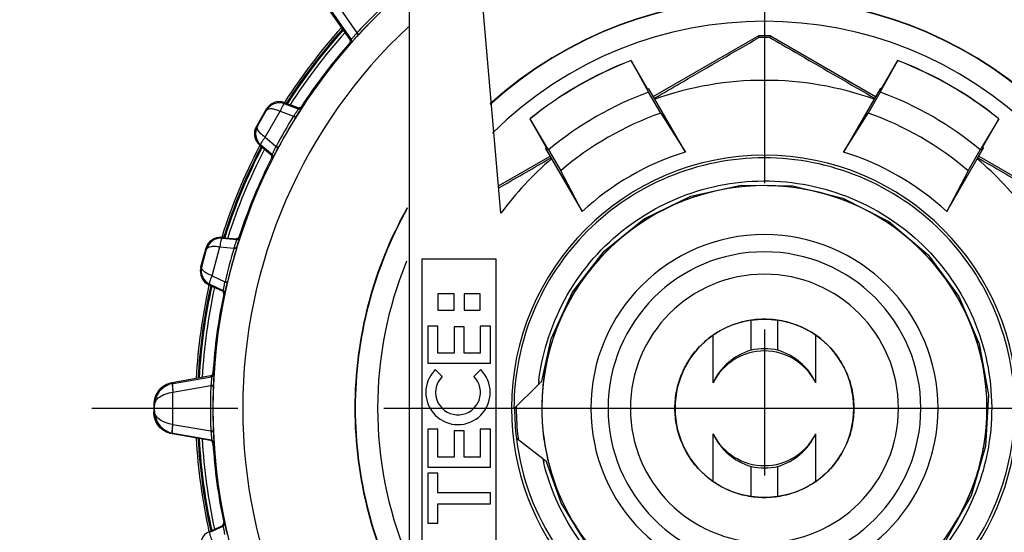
# Model space of a CAD drawing. Header units: millimetres. Extents: x 146 to 697, y 409 to 764.
# Tile 39 of 162: x 425 to 458, y 716 to 733. Entities that reach past the tile are written whole.
import ezdxf

# ---------------------------------------------------------------- set-up
doc = ezdxf.new("R2010")
doc.units = ezdxf.units.MM
doc.header["$LTSCALE"] = 65.395
doc.header["$PDMODE"] = 3
doc.header["$PDSIZE"] = 2.5
doc.linetypes.add('CENTER', pattern=[0.6, 0.375, -0.075, 0.075, -0.075])
doc.layers.get('0').update_dxf_attribs({"linetype": 'CONTINUOUS'})
doc.layers.get('Defpoints').update_dxf_attribs({"linetype": 'CONTINUOUS'})
for name, color, linetype in [('9_820_353_links_2_BL46', 7, 'CONTINUOUS'), ('SP210_071_00_links_2_BL15', 7, 'CONTINUOUS'), ('SP223_000_00_links_2_BL18', 7, 'CONTINUOUS'), ('SP223_018_00_links_2_BL17', 7, 'CONTINUOUS'), ('SP223_021_00_links_2_BL11', 7, 'CONTINUOUS'), ('SP223_022_00_links_2_BL12', 7, 'CONTINUOUS')]:
    doc.layers.add(name, color=color, linetype=linetype)
doc.layers.add('BEM', color=7, linetype='CONTINUOUS', lineweight=35)
doc.styles.get("Standard").update_dxf_attribs({"font": 'txt', "width": 0.8})
doc.styles.add('TECE Standard', font='arial.ttf', dxfattribs={"width": 0.9})
doc.dimstyles.get("Standard").update_dxf_attribs({"dimtxt": 3.5, "dimasz": 3.5, "dimexe": 1, "dimexo": 0, "dimtad": 1, "dimtxsty": 'Standard', "dimcen": 0.09, "dimadec": 0, "dimazin": 0, "dimtol": 1, "dimtp": 0.01, "dimtm": 0.01, "dimtfac": 1, "dimtofl": 0, "dimtmove": 0, "dimatfit": 3, "dimfxl": 0, "dimtolj": 1, "dimarcsym": 0})

# ---------------------------------------------------------------- blocks, each defined once
blk = doc.blocks.new('TC-9820353_SL')
at = {"layer": '9_820_353_links_2_BL46', "color": 7, "linetype": 'CENTER'}
for p, q in [((0, 32.077), (0, -192)), ((-52.01, 0), (50.955, 0))]:
    blk.add_line(p, q, dxfattribs=at)
at = {"layer": 'SP210_071_00_links_2_BL15', "color": 7, "linetype": 'Continuous'}
for p, q in [((-11.93, 14.005), (-11.93, -14.005)), ((-8.845, 6.547), (-9.498, 14.005)), ((-4.472, 11.673), (-4.474, 11.668)), ((-4.474, 11.668), (-3.887, 10.61)), ((-3.933, 10.739), (-4.472, 11.673)), ((3.887, 10.61), (4.474, 11.668)), ((4.472, 11.673), (3.933, 10.739)), ((4.472, 11.673), (4.474, 11.668)), ((-3.933, 10.739), (-3.88, 10.72)), ((-3.481, 9.906), (-3.887, 10.61)), ((-3.679, 10.372), (-3.88, 10.72)), ((3.887, 10.61), (3.481, 9.906)), ((3.88, 10.72), (3.679, 10.372)), ((3.933, 10.739), (3.88, 10.72)), ((-2.655, 8.599), (-3.679, 10.372)), ((3.679, 10.372), (2.655, 8.599)), ((-7.873, 9.709), (-7.334, 8.776)), ((-7.873, 9.709), (-7.868, 9.708)), ((-7.245, 8.671), (-7.868, 9.708)), ((-3.481, 9.906), (-2.655, 8.599)), ((2.655, 8.599), (3.481, 9.906)), ((7.868, 9.708), (7.245, 8.671)), ((7.334, 8.776), (7.873, 9.709)), ((7.873, 9.709), (7.868, 9.708)), ((-7.334, 8.776), (-7.344, 8.72)), ((-7.344, 8.72), (-7.143, 8.372)), ((-7.245, 8.671), (-6.839, 7.967)), ((6.839, 7.967), (7.245, 8.671)), ((7.143, 8.372), (7.344, 8.72)), ((7.334, 8.776), (7.344, 8.72)), ((-7.143, 8.372), (-6.12, 6.599)), ((6.12, 6.599), (7.143, 8.372)), ((-6.12, 6.599), (-6.839, 7.967)), ((6.839, 7.967), (6.12, 6.599)), ((-9, 5), (-11.5, 5)), ((-11.5, 5), (-11.5, -5)), ((-9, -5), (-9, 5)), ((-10.42, 3.838), (-10.96, 3.838)), ((-10.96, 3.838), (-10.96, 3.298)), ((-10.42, 3.298), (-10.42, 3.838)), ((-10.08, 3.838), (-10.08, 3.298)), ((-9.54, 3.838), (-10.08, 3.838)), ((-9.54, 3.298), (-9.54, 3.838)), ((-10.96, 3.298), (-10.42, 3.298)), ((-10.08, 3.298), (-9.54, 3.298)), ((-10.96, 2.758), (-11.3, 2.758)), ((-11.3, 2.758), (-11.3, 1.509)), ((-10.96, 1.85), (-10.96, 2.758)), ((-10.42, 2.729), (-10.42, 1.85)), ((-10.08, 2.729), (-10.42, 2.729)), ((-10.08, 1.85), (-10.08, 2.729)), ((-9.2, 2.758), (-9.54, 2.758)), ((-9.54, 2.758), (-9.54, 1.85)), ((-9.2, 1.509), (-9.2, 2.758)), ((-10.42, 1.85), (-10.96, 1.85)), ((-9.54, 1.85), (-10.08, 1.85)), ((-11.3, 1.509), (-9.2, 1.509)), ((-10.818, 1.066), (-11.05, 1.298)), ((-9.522, 1.298), (-9.754, 1.066)), ((-8.397, -0.011), (-7.587, 0.799)), ((-7.587, 0.799), (-7.476, 0.911)), ((-8.408, -0.021), (-8.397, -0.011)), ((-10.96, -0.704), (-11.3, -0.704)), ((-11.3, -0.704), (-11.3, -1.981)), ((-10.96, -1.641), (-10.96, -0.704)), ((-10.08, -0.761), (-10.42, -0.761)), ((-10.42, -0.761), (-10.42, -1.641)), ((-10.08, -1.641), (-10.08, -0.761)), ((-9.54, -0.704), (-9.54, -1.641)), ((-9.2, -0.704), (-9.54, -0.704)), ((-9.2, -1.981), (-9.2, -0.704)), ((-8.285, -1.033), (-8.329, -0.999)), ((-7.438, -1.699), (-8.285, -1.033)), ((-10.42, -1.641), (-10.96, -1.641)), ((-9.54, -1.641), (-10.08, -1.641)), ((-11.3, -1.981), (-9.2, -1.981)), ((-7.314, -1.796), (-7.438, -1.699)), ((-10.96, -2.18), (-11.3, -2.18)), ((-11.3, -2.18), (-11.3, -3.854)), ((-10.96, -2.833), (-10.96, -2.18)), ((-9.2, -2.833), (-10.96, -2.833)), ((-9.2, -3.202), (-9.2, -2.833)), ((-10.96, -3.854), (-10.96, -3.202)), ((-10.96, -3.202), (-9.2, -3.202)), ((-11.3, -3.854), (-10.96, -3.854))]:
    blk.add_line(p, q, dxfattribs=at)
at = {"layer": 'SP210_071_00_links_2_BL15', "color": 9, "linetype": 'Continuous'}
blk.add_line((7.52, -1.285), (7.518, -1.301), dxfattribs=at)
at = {"layer": 'SP210_071_00_links_2_BL15', "color": 7, "linetype": 'Continuous'}
for points in [[(-7.475, 0.911), (-7.162, 2.327), (-6.441, 3.902), (-5.379, 5.271), (-4.032, 6.36), (-2.472, 7.113), (-0.781, 7.49), (0.952, 7.47), (2.634, 7.055), (4.176, 6.266), (5.498, 5.146), (6.528, 3.754), (7.214, 2.162), (7.517, 0.457), (7.422, -1.273)], [(7.422, -1.273), (6.935, -2.936), (6.08, -4.443), (4.904, -5.715), (3.468, -6.684), (1.849, -7.3), (0.132, -7.529), (-1.592, -7.36), (-3.232, -6.802), (-4.701, -5.883), (-5.921, -4.653), (-6.828, -3.177), (-7.313, -1.797)]]:
    blk.add_lwpolyline(points, dxfattribs=at)
for centre, radius, start, end in [((0, 0), 12.5, 110.9633, 129.0367), ((0, 0), 12.496, 110.9772, 129.0228), ((0, 0), 12.5, 50.9633, 69.0367), ((0, 0), 12.496, 50.9772, 69.0228), ((0, 0), 11.005, 70.4711, 109.5289), ((0, 0), 11.3, 110.12, 129.88), ((0, 0), 11.3, 50.12, 69.88), ((0, 0), 10.5, 109.3588, 130.6412), ((0, 0), 10.5, 49.3588, 70.6412), ((0, 0), 9, 107.1604, 132.8396), ((0, 0), 9, 47.1604, 72.8396), ((0, 0), 11.005, 130.4711, 143.4913), ((0, 0), 8.491, 0, 180), ((0, 0), 11.005, 36.5087, 49.5289), ((-10.286, 0.533), 1.081, 135, 315), ((-10.286, 0.533), 0.753, 135, 208.6364), ((-10.286, 0.533), 0.753, 208.6364, 45), ((-10.286, 0.533), 1.081, 315, 45), ((0, 0), 8.491, 180, 221.0595), ((0, 0), 8.491, 318.9405, 0), ((-4.671, -0.01), 3.737, 179.847, 180.1746), ((0, 0), 8.387, 180.1312, 186.841), ((0.002, 0.004), 8.395, 316.6056, 359.9757), ((0, 0), 8.387, 186.841, 187.1054), ((0, 0), 8.387, 187.1054, 213.7791)]:
    blk.add_arc(centre, radius, start, end, dxfattribs=at)
at = {"layer": 'SP210_071_00_links_2_BL15', "color": 9, "linetype": 'Continuous'}
for centre, start, end in [((-0.052, 0.005), 172.9791, 173.9872), ((-0.051, -0.012), 192.8635, 193.8717)]:
    blk.add_arc(centre, 7.577, start, end, dxfattribs=at)
at = {"layer": 'SP210_071_00_links_2_BL15', "color": 7, "linetype": 'Continuous'}
blk.add_open_spline([(8.396, 0), (8.397, 1.093), (7.96, 3.303), (6.091, 6.095), (3.294, 7.965), (-0.005, 8.621), (-3.304, 7.965), (-6.1, 6.095), (-7.969, 3.302), (-8.408, 1.093), (-8.408, 0)], degree=3, knots=[0, 0, 0, 0, 0.125003, 0.249999, 0.374998, 0.499998, 0.624998, 0.749998, 0.874995, 1, 1, 1, 1], dxfattribs=at)
at = {"layer": 'SP210_071_00_links_2_BL15', "color": 9, "linetype": 'Continuous'}
for points, knots in [([(-7.572, 0.932), (-7.449, 1.931), (-6.794, 3.902), (-4.749, 6.23), (-1.959, 7.585), (1.138, 7.751), (4.057, 6.702), (6.34, 4.601), (7.629, 1.784), (7.69, -0.292), (7.52, -1.285)], [0, 0, 0, 0, 0.125012, 0.250009, 0.375006, 0.500005, 0.625004, 0.750003, 0.875001, 1, 1, 1, 1]), ([(7.518, -1.301), (7.371, -2.151), (6.779, -3.815), (5.114, -5.861), (2.859, -7.234), (0.275, -7.774), (-2.341, -7.418), (-4.687, -6.207), (-6.493, -4.285), (-7.2, -2.666), (-7.407, -1.828)], [0, 0, 0, 0, 0.124998, 0.249997, 0.374995, 0.499994, 0.624992, 0.74999, 0.874983, 1, 1, 1, 1])]:
    blk.add_open_spline(points, degree=3, knots=knots, dxfattribs=at)
at = {"layer": 'SP223_000_00_links_2_BL18', "color": 7, "linetype": 'Continuous'}
for p, q in [((-0.45, 1.949), (-0.45, 2.947)), ((0.45, 1.949), (0.45, 2.947)), ((-1.72, 0.86), (-1.72, 2.458)), ((1.72, 0.86), (1.72, 2.458)), ((-1.72, -2.458), (-1.72, -0.86)), ((1.72, -2.458), (1.72, -0.86)), ((-0.45, -2.947), (-0.45, -1.949)), ((0.45, -2.947), (0.45, -1.949))]:
    blk.add_line(p, q, dxfattribs=at)
for radius, start, end in [(19.1, 138.009, 147.3913), (19, 138.0773, 147.4588), (19, 138.078, 147.4588), (19.1, 147.3913, 147.5278), (19.1, 152.6087, 162.5262), (19, 152.5412, 162.4599), (19, 152.5414, 162.4586), (19.1, 152.4722, 152.6087), (19.1, 167.4743, 176.9913), (19, 167.5412, 176.9227), (19, 167.5401, 176.9225), (19.1, 167.4687, 167.4743), (2.981, 81.3171, 98.6829), (3, 124.987, 235.013), (3, 304.987, 55.013), (2, 76.9971, 103.0029), (1.923, 26.563, 153.437), (1.923, 206.563, 333.437), (19.1, 183.0087, 192.5257), (19, 183.0775, 192.46), (19, 183.0775, 192.46), (2, 256.9971, 283.0029), (2.981, 261.3171, 278.6829), (19.1, 192.5257, 192.5313)]:
    blk.add_arc((0, 0), radius, start, end, dxfattribs=at)
at = {"layer": 'SP223_000_00_links_2_BL18', "color": 9, "linetype": 'Continuous'}
for centre, radius, start, end in [((0, 0), 19.038, 138.0519, 147.4869), ((-0.001, 0), 18.9, 138.1461, 147.3905), ((0, 0), 19.038, 152.5131, 162.4851), ((-0.001, 0), 18.9, 152.6069, 162.3923), ((0, 0), 19.038, 167.5153, 176.9485), ((-0.001, 0), 18.9, 167.6065, 176.8524), ((0, 0), 19.038, 183.0515, 192.4847), ((-0.001, 0), 18.9, 183.1476, 192.3935)]:
    blk.add_arc(centre, radius, start, end, dxfattribs=at)
at = {"layer": 'SP223_000_00_links_2_BL18', "color": 7, "linetype": 'Continuous'}
for centre, major_axis, ratio, start_param, end_param in [((-0.045, 0), (2.975, 0), 0.999886, 1.707382, 2.168996), ((0.045, 0), (2.975, 0), 0.999886, 0.972597, 1.434211), ((0.123, 0), (2.035, 0), 0.998169, 1.856311, 2.704338), ((-0.123, 0), (2.035, 0), 0.998169, 0.437254, 1.285281), ((0.123, 0), (2.035, 0), 0.998169, -2.704338, -1.856311), ((-0.123, 0), (2.035, 0), 0.998169, -1.285281, -0.437254), ((-0.045, 0), (2.975, 0), 0.999886, -2.168996, -1.707382), ((0.045, 0), (2.975, 0), 0.999886, -1.434211, -0.972597)]:
    blk.add_ellipse(centre, major_axis=major_axis, ratio=ratio, start_param=start_param, end_param=end_param, dxfattribs=at)
for points in [[(0, -3), (-0.197, -3), (-0.494, -2.971), (-0.876, -2.875), (-1.246, -2.742), (-1.681, -2.51), (-2.061, -2.198), (-2.324, -1.908), (-2.558, -1.593), (-2.792, -1.159), (-2.965, -0.591), (-3.023, 0), (-2.965, 0.591), (-2.792, 1.159), (-2.558, 1.593), (-2.324, 1.908), (-2.061, 2.198), (-1.681, 2.51), (-1.246, 2.742), (-0.876, 2.875), (-0.494, 2.971), (-0.197, 3), (0, 3)], [(0, 3), (0.197, 3), (0.494, 2.971), (0.876, 2.875), (1.246, 2.742), (1.681, 2.51), (2.061, 2.198), (2.324, 1.908), (2.558, 1.593), (2.792, 1.159), (2.965, 0.591), (3.023, 0), (2.965, -0.591), (2.792, -1.159), (2.558, -1.593), (2.324, -1.908), (2.061, -2.198), (1.681, -2.51), (1.246, -2.742), (0.876, -2.875), (0.494, -2.971), (0.197, -3), (0, -3)]]:
    blk.add_open_spline(points, degree=3, knots=[0, 0, 0, 0, 0.062753, 0.094117, 0.125427, 0.187805, 0.250022, 0.281154, 0.312305, 0.374665, 0.43725, 0.5, 0.56275, 0.625335, 0.687695, 0.718846, 0.749978, 0.812195, 0.874573, 0.905883, 0.937247, 1, 1, 1, 1], dxfattribs=at)
at = {"layer": 'SP223_018_00_links_2_BL17', "color": 9, "linetype": 'Continuous'}
for p, q in [((-14.421, 13.659), (-13.678, 12.602)), ((-14.627, 13.447), (-13.877, 12.379)), ((-13.884, 12.255), (-13.923, 12.257)), ((-13.877, 12.379), (-13.916, 12.381)), ((-13.884, 12.255), (-13.884, 12.255)), ((-13.876, 12.378), (-13.877, 12.379)), ((-13.617, 12.546), (-13.629, 12.533)), ((-16.105, 10.221), (-16.118, 10.256)), ((-16.758, 9.094), (-16.255, 9.966)), ((-16.71, 10.003), (-16.722, 10.036)), ((-16.255, 9.966), (-15.807, 9.802)), ((-16.105, 10.221), (-15.647, 10.053)), ((-15.647, 10.053), (-15.659, 10.089)), ((-15.646, 10.053), (-15.647, 10.053)), ((-15.529, 10.093), (-15.541, 10.128)), ((-15.529, 10.092), (-15.529, 10.093)), ((-15.737, 9.758), (-15.729, 9.772)), ((-17.053, 9.464), (-17.018, 9.47)), ((-16.758, 9.094), (-16.393, 8.789)), ((-16.941, 8.831), (-16.904, 8.837)), ((-16.904, 8.837), (-16.53, 8.524)), ((-16.4, 8.773), (-16.393, 8.789)), ((-16.327, 8.735), (-16.319, 8.75)), ((-16.567, 8.517), (-16.53, 8.524)), ((-16.542, 8.395), (-16.505, 8.402)), ((-16.505, 8.402), (-16.505, 8.403)), ((-18.202, 5.704), (-18.224, 5.735)), ((-18.202, 5.704), (-17.716, 5.661)), ((-17.716, 5.661), (-17.737, 5.692)), ((-17.715, 5.66), (-17.716, 5.661)), ((-17.612, 5.73), (-17.633, 5.761)), ((-17.612, 5.729), (-17.612, 5.73)), ((-18.73, 5.337), (-18.75, 5.366)), ((-18.541, 4.447), (-18.28, 5.419)), ((-18.28, 5.419), (-17.806, 5.377)), ((-17.727, 5.352), (-17.722, 5.369)), ((-18.921, 4.728), (-18.889, 4.743)), ((-18.541, 4.447), (-18.109, 4.246)), ((-18.649, 4.145), (-18.616, 4.161)), ((-18.616, 4.161), (-18.173, 3.955)), ((-18.111, 4.23), (-18.109, 4.246)), ((-18.032, 4.212), (-18.028, 4.228)), ((-18.206, 3.939), (-18.173, 3.955)), ((-18.151, 3.827), (-18.117, 3.844)), ((-18.117, 3.844), (-18.117, 3.845)), ((-19.851, 0.835), (-18.566, 1.06)), ((-18.595, 1.086), (-18.566, 1.06)), ((-18.566, 1.06), (-18.565, 1.059)), ((-18.513, 1.178), (-18.483, 1.152)), ((-18.483, 1.152), (-18.483, 1.151)), ((-19.851, 0.835), (-19.88, 0.859)), ((-19.855, 0.539), (-18.583, 0.761)), ((-18.499, 0.775), (-18.5, 0.757)), ((-19.855, -0.539), (-19.855, 0.539)), ((-20.475, 0.1), (-20.5, 0.121)), ((-20.475, -0.1), (-20.475, 0.1)), ((-20.5, -0.121), (-20.475, -0.1)), ((-19.855, -0.539), (-18.583, -0.761)), ((-19.88, -0.859), (-19.851, -0.835)), ((-19.851, -0.835), (-18.566, -1.06)), ((-18.583, -0.761), (-18.581, -0.779)), ((-18.5, -0.757), (-18.499, -0.775)), ((-18.566, -1.06), (-18.595, -1.086)), ((-18.483, -1.152), (-18.513, -1.178)), ((-18.483, -1.151), (-18.483, -1.152)), ((-18.616, -4.161), (-18.173, -3.955)), ((-18.173, -3.955), (-18.206, -3.939)), ((-18.172, -3.955), (-18.173, -3.955)), ((-18.117, -3.844), (-18.151, -3.827)), ((-18.117, -3.844), (-18.117, -3.844)), ((-18.616, -4.161), (-18.649, -4.145))]:
    blk.add_line(p, q, dxfattribs=at)
at = {"layer": 'SP223_018_00_links_2_BL17', "color": 7, "linetype": 'Continuous'}
for p, q in [((-13.916, 12.381), (-14.665, 13.45)), ((-16.118, 10.256), (-15.659, 10.089)), ((-16.734, 10.017), (-17.041, 9.483)), ((-17.018, 9.47), (-16.71, 10.003)), ((-16.722, 10.036), (-16.734, 10.017)), ((-17.041, 9.483), (-17.053, 9.464)), ((-16.941, 8.831), (-16.567, 8.517)), ((-18.224, 5.735), (-17.737, 5.692)), ((-18.915, 4.75), (-18.756, 5.344)), ((-18.889, 4.743), (-18.73, 5.337)), ((-18.756, 5.344), (-18.75, 5.366)), ((-18.921, 4.728), (-18.915, 4.75)), ((-18.649, 4.145), (-18.206, 3.939)), ((-18.595, 1.086), (-19.88, 0.859)), ((-20.5, 0.121), (-20.5, -0.121)), ((-18.595, -1.086), (-19.88, -0.859)), ((-18.649, -4.145), (-18.206, -3.939))]:
    blk.add_line(p, q, dxfattribs=at)
at = {"layer": 'SP223_018_00_links_2_BL17', "color": 9, "linetype": 'Continuous'}
for centre, radius, start, end in [((0, 0), 18.515, 130.4425, 180), ((-0.002, 0.002), 18.595, 132.6538, 137.3462), ((-0.015, 0.015), 18.495, 132.6538, 137.3462), ((0, 0), 17.515, 133.0196, 180), ((-9.392, 9.145), 5.507, 141.1197, 141.307), ((-13.959, 12.321), 0.1, 318.5574, 35.0087), ((-13.959, 12.321), 0.1, 318.5563, 34.5354), ((-15.613, 10.147), 0.1, 249.9911, 326.988), ((-15.613, 10.147), 0.1, 250.4694, 326.9892), ((-0.006, 0.003), 18.593, 148.1968, 151.8032), ((-0.021, 0.012), 18.493, 148.1968, 151.8032), ((-11.249, 6.56), 5.594, 144.4039, 144.5797), ((-16.583, 9.222), 0.501, 150.3148, 230.0823), ((-16.594, 8.448), 0.1, 333.012, 50.0089), ((-16.594, 8.448), 0.1, 333.0108, 49.5306), ((-18.246, 5.205), 0.501, 84.9177, 164.6853), ((-17.707, 5.761), 0.1, 264.9911, 341.988), ((-17.707, 5.76), 0.1, 265.4694, 341.9892), ((-0.006, 0.002), 18.593, 163.1968, 166.8032), ((-0.023, 0.006), 18.493, 163.1968, 166.8032), ((-12.563, 3.425), 5.594, 159.4039, 159.5797), ((-18.404, 4.616), 0.501, 165.3148, 245.0823), ((-18.215, 3.865), 0.1, 348.012, 65.0089), ((-18.215, 3.865), 0.1, 348.0108, 64.5306), ((-18.583, 1.158), 0.1, 279.9913, 356.4426), ((-18.583, 1.158), 0.1, 280.4646, 356.4437), ((-19.721, 0.094), 0.753, 99.9498, 100.4449), ((-0.009, 0), 18.589, 177.6529, 179.9999), ((-12.086, 0.067), 6.534, 173.7458, 173.9038), ((-0.027, 0), 18.489, 177.6529, 179.9999), ((0, 0), 18.515, 180, 229.5575), ((0, 0), 17.515, 180, 226.9804), ((-0.009, 0), 18.589, 180.0001, 182.3471), ((-0.027, 0), 18.489, 180.0001, 182.3471), ((-19.721, -0.094), 0.753, 259.5551, 260.0502), ((-18.583, -1.158), 0.1, 3.5574, 80.0087), ((-18.583, -1.158), 0.1, 3.5563, 79.5354), ((-18.215, -3.865), 0.1, 294.9911, 11.988), ((-18.215, -3.865), 0.1, 295.4694, 11.9892)]:
    blk.add_arc(centre, radius, start, end, dxfattribs=at)
at = {"layer": 'SP223_018_00_links_2_BL17', "color": 7, "linetype": 'Continuous'}
for centre, radius, start, end in [((0, 0), 18.55, 138.6411, 146.9073), ((-13.998, 12.323), 0.1, 318.626, 35.0151), ((-16.289, 9.786), 0.5, 70.0042, 149.9958), ((-15.625, 10.183), 0.1, 249.9846, 326.9226), ((-16.62, 9.214), 0.5, 150.0042, 229.9958), ((0, 0), 18.55, 153.0927, 161.9073), ((-16.631, 8.44), 0.1, 333.0774, 50.0154), ((-18.267, 5.237), 0.5, 85.0042, 164.9958), ((-17.728, 5.792), 0.1, 264.9846, 341.9226), ((-18.438, 4.598), 0.5, 165.0042, 244.9958), ((0, 0), 18.55, 168.0927, 176.3589), ((-18.249, 3.848), 0.1, 348.0774, 65.0154), ((-18.612, 1.184), 0.1, 279.9849, 356.374), ((-18.612, -1.184), 0.1, 3.626, 80.0151), ((0, 0), 18.55, 183.6411, 191.9073), ((-18.249, -3.848), 0.1, 294.9846, 11.9226), ((-18.438, -4.598), 0.5, 115.0042, 194.9958)]:
    blk.add_arc(centre, radius, start, end, dxfattribs=at)
at = {"layer": 'SP223_018_00_links_2_BL17', "color": 9, "linetype": 'Continuous'}
for points, knots in [([(-13.69, 12.588), (-13.712, 12.56), (-13.744, 12.521), (-13.786, 12.471), (-13.813, 12.439), (-13.836, 12.414), (-13.854, 12.394), (-13.867, 12.384), (-13.874, 12.378), (-13.876, 12.378)], [0, 0, 0, 0, 0.374103, 0.543927, 0.693841, 0.81806, 0.911945, 0.972629, 1, 1, 1, 1]), ([(-13.629, 12.533), (-13.631, 12.533), (-13.634, 12.538), (-13.64, 12.542), (-13.651, 12.552), (-13.667, 12.567), (-13.682, 12.58), (-13.69, 12.588)], [0, 0, 0, 0, 0.07567, 0.165051, 0.285869, 0.607032, 1, 1, 1, 1]), ([(-13.617, 12.546), (-13.619, 12.546), (-13.622, 12.551), (-13.628, 12.556), (-13.639, 12.566), (-13.656, 12.581), (-13.67, 12.594), (-13.678, 12.602)], [0, 0, 0, 0, 0.075853, 0.165435, 0.286467, 0.607804, 1, 1, 1, 1]), ([(-13.629, 12.533), (-13.661, 12.498), (-13.72, 12.434), (-13.789, 12.358), (-13.835, 12.308), (-13.858, 12.282), (-13.874, 12.266), (-13.881, 12.257), (-13.884, 12.255)], [0, 0, 0, 0, 0.375882, 0.695779, 0.81985, 0.913721, 0.974281, 1, 1, 1, 1]), ([(-16.105, 10.221), (-16.161, 10.241), (-16.281, 10.262), (-16.457, 10.229), (-16.608, 10.14), (-16.682, 10.052), (-16.71, 10.003)], [0, 0, 0, 0, 0.258438, 0.511034, 0.757404, 1, 1, 1, 1]), ([(-16.71, 10.003), (-16.681, 10.051), (-16.58, 10.061), (-16.482, 10.046), (-16.381, 10.021), (-16.306, 9.99), (-16.255, 9.966)], [0, 0, 0, 0, 0.353128, 0.490494, 0.646328, 1, 1, 1, 1]), ([(-16.105, 10.221), (-16.109, 10.222), (-16.12, 10.218), (-16.143, 10.197), (-16.175, 10.144), (-16.215, 10.064), (-16.243, 10.001), (-16.255, 9.966)], [0, 0, 0, 0, 0.037064, 0.10182, 0.317352, 0.630755, 1, 1, 1, 1]), ([(-15.797, 9.816), (-15.777, 9.845), (-15.748, 9.886), (-15.711, 9.94), (-15.688, 9.975), (-15.67, 10.004), (-15.656, 10.027), (-15.649, 10.041), (-15.645, 10.05), (-15.646, 10.053)], [0, 0, 0, 0, 0.374298, 0.544084, 0.693878, 0.817955, 0.911756, 0.972471, 1, 1, 1, 1]), ([(-15.728, 9.772), (-15.704, 9.813), (-15.657, 9.887), (-15.602, 9.974), (-15.567, 10.031), (-15.548, 10.061), (-15.536, 10.08), (-15.53, 10.089), (-15.529, 10.092)], [0, 0, 0, 0, 0.376056, 0.69589, 0.819876, 0.913684, 0.974232, 1, 1, 1, 1]), ([(-15.737, 9.758), (-15.738, 9.76), (-15.747, 9.763), (-15.759, 9.773), (-15.782, 9.786), (-15.798, 9.796), (-15.807, 9.802)], [0, 0, 0, 0, 0.075831, 0.286443, 0.607787, 1, 1, 1, 1]), ([(-15.728, 9.772), (-15.729, 9.774), (-15.738, 9.777), (-15.75, 9.787), (-15.772, 9.8), (-15.788, 9.81), (-15.797, 9.816)], [0, 0, 0, 0, 0.075663, 0.285895, 0.607081, 1, 1, 1, 1]), ([(-16.758, 9.094), (-16.804, 9.126), (-16.869, 9.176), (-16.941, 9.251), (-17.003, 9.328), (-17.045, 9.421), (-17.018, 9.47)], [0, 0, 0, 0, 0.353672, 0.509506, 0.646871, 1, 1, 1, 1]), ([(-16.904, 8.837), (-16.907, 8.84), (-16.909, 8.851), (-16.902, 8.882), (-16.873, 8.936), (-16.823, 9.011), (-16.782, 9.066), (-16.758, 9.094)], [0, 0, 0, 0, 0.037059, 0.101817, 0.317348, 0.630752, 1, 1, 1, 1]), ([(-16.529, 8.524), (-16.526, 8.524), (-16.521, 8.532), (-16.512, 8.545), (-16.499, 8.569), (-16.483, 8.599), (-16.464, 8.636), (-16.436, 8.695), (-16.414, 8.741), (-16.4, 8.773)], [0, 0, 0, 0, 0.027529, 0.088244, 0.182045, 0.306122, 0.455916, 0.625702, 1, 1, 1, 1]), ([(-16.505, 8.402), (-16.503, 8.405), (-16.498, 8.415), (-16.487, 8.434), (-16.471, 8.465), (-16.439, 8.525), (-16.391, 8.616), (-16.35, 8.693), (-16.327, 8.735)], [0, 0, 0, 0, 0.025768, 0.086315, 0.180124, 0.30411, 0.623944, 1, 1, 1, 1]), ([(-16.327, 8.735), (-16.33, 8.735), (-16.336, 8.741), (-16.351, 8.746), (-16.373, 8.759), (-16.39, 8.768), (-16.4, 8.773)], [0, 0, 0, 0, 0.075663, 0.285895, 0.607081, 1, 1, 1, 1]), ([(-16.319, 8.75), (-16.321, 8.75), (-16.328, 8.756), (-16.343, 8.762), (-16.366, 8.775), (-16.383, 8.784), (-16.393, 8.789)], [0, 0, 0, 0, 0.075831, 0.286443, 0.607787, 1, 1, 1, 1]), ([(-16.53, 8.524), (-16.53, 8.524), (-16.529, 8.524), (-16.529, 8.524), (-16.529, 8.524)], [0, 0, 0, 0, 0.432, 1, 1, 1, 1]), ([(-18.202, 5.704), (-18.206, 5.704), (-18.215, 5.697), (-18.232, 5.671), (-18.25, 5.612), (-18.268, 5.524), (-18.278, 5.456), (-18.28, 5.419)], [0, 0, 0, 0, 0.037064, 0.101819, 0.317351, 0.630754, 1, 1, 1, 1]), ([(-17.8, 5.393), (-17.788, 5.426), (-17.77, 5.474), (-17.749, 5.535), (-17.735, 5.575), (-17.725, 5.607), (-17.718, 5.633), (-17.715, 5.649), (-17.713, 5.658), (-17.715, 5.66)], [0, 0, 0, 0, 0.374298, 0.544084, 0.693878, 0.817955, 0.911756, 0.972471, 1, 1, 1, 1]), ([(-17.722, 5.369), (-17.708, 5.414), (-17.683, 5.497), (-17.652, 5.596), (-17.632, 5.66), (-17.622, 5.694), (-17.616, 5.716), (-17.612, 5.726), (-17.612, 5.729)], [0, 0, 0, 0, 0.376056, 0.69589, 0.819876, 0.913684, 0.974232, 1, 1, 1, 1]), ([(-18.73, 5.337), (-18.714, 5.391), (-18.619, 5.427), (-18.52, 5.438), (-18.416, 5.44), (-18.336, 5.429), (-18.28, 5.419)], [0, 0, 0, 0, 0.353128, 0.490494, 0.646328, 1, 1, 1, 1]), ([(-17.727, 5.352), (-17.728, 5.354), (-17.737, 5.354), (-17.752, 5.361), (-17.777, 5.368), (-17.795, 5.374), (-17.806, 5.377)], [0, 0, 0, 0, 0.075831, 0.286443, 0.607787, 1, 1, 1, 1]), ([(-17.722, 5.369), (-17.723, 5.37), (-17.732, 5.371), (-17.746, 5.377), (-17.771, 5.384), (-17.79, 5.39), (-17.8, 5.393)], [0, 0, 0, 0, 0.075663, 0.285895, 0.607081, 1, 1, 1, 1]), ([(-18.541, 4.447), (-18.594, 4.466), (-18.669, 4.497), (-18.758, 4.551), (-18.838, 4.61), (-18.902, 4.688), (-18.889, 4.743)], [0, 0, 0, 0, 0.353672, 0.509506, 0.646871, 1, 1, 1, 1]), ([(-18.616, 4.161), (-18.619, 4.163), (-18.623, 4.173), (-18.625, 4.205), (-18.611, 4.264), (-18.582, 4.35), (-18.557, 4.414), (-18.541, 4.447)], [0, 0, 0, 0, 0.03706, 0.101818, 0.317349, 0.630753, 1, 1, 1, 1]), ([(-18.172, 3.955), (-18.169, 3.956), (-18.166, 3.965), (-18.161, 3.981), (-18.154, 4.006), (-18.147, 4.04), (-18.138, 4.081), (-18.126, 4.145), (-18.117, 4.195), (-18.111, 4.23)], [0, 0, 0, 0, 0.027529, 0.088244, 0.182045, 0.306122, 0.455916, 0.625702, 1, 1, 1, 1]), ([(-18.117, 3.844), (-18.116, 3.847), (-18.114, 3.858), (-18.108, 3.88), (-18.1, 3.914), (-18.085, 3.98), (-18.062, 4.08), (-18.043, 4.166), (-18.032, 4.212)], [0, 0, 0, 0, 0.025768, 0.086315, 0.180124, 0.30411, 0.623944, 1, 1, 1, 1]), ([(-18.032, 4.212), (-18.034, 4.211), (-18.042, 4.215), (-18.058, 4.216), (-18.082, 4.223), (-18.101, 4.227), (-18.111, 4.23)], [0, 0, 0, 0, 0.075663, 0.285895, 0.607081, 1, 1, 1, 1]), ([(-18.028, 4.228), (-18.03, 4.227), (-18.038, 4.232), (-18.054, 4.233), (-18.079, 4.24), (-18.098, 4.244), (-18.109, 4.246)], [0, 0, 0, 0, 0.075831, 0.286443, 0.607787, 1, 1, 1, 1]), ([(-18.173, 3.955), (-18.173, 3.955), (-18.172, 3.955), (-18.172, 3.955), (-18.172, 3.956)], [0, 0, 0, 0, 0.432, 1, 1, 1, 1]), ([(-18.565, 1.059), (-18.563, 1.058), (-18.562, 1.048), (-18.561, 1.032), (-18.562, 1.006), (-18.563, 0.971), (-18.566, 0.93), (-18.572, 0.865), (-18.577, 0.814), (-18.581, 0.779)], [0, 0, 0, 0, 0.027371, 0.088055, 0.18194, 0.306159, 0.456073, 0.625897, 1, 1, 1, 1]), ([(-18.483, 1.151), (-18.483, 1.148), (-18.483, 1.137), (-18.484, 1.115), (-18.486, 1.08), (-18.489, 1.012), (-18.494, 0.909), (-18.497, 0.822), (-18.499, 0.775)], [0, 0, 0, 0, 0.025719, 0.086279, 0.18015, 0.304221, 0.624118, 1, 1, 1, 1]), ([(-19.858, 0.834), (-19.948, 0.817), (-20.121, 0.751), (-20.322, 0.572), (-20.446, 0.347), (-20.474, 0.181), (-20.475, 0.1)], [0, 0, 0, 0, 0.267485, 0.522003, 0.764415, 1, 1, 1, 1]), ([(-19.858, 0.834), (-19.861, 0.833), (-19.869, 0.824), (-19.876, 0.793), (-19.878, 0.733), (-19.872, 0.643), (-19.862, 0.575), (-19.855, 0.539)], [0, 0, 0, 0, 0.037908, 0.101481, 0.316801, 0.630377, 1, 1, 1, 1]), ([(-19.851, 0.835), (-19.855, 0.834), (-19.862, 0.825), (-19.87, 0.795), (-19.873, 0.734), (-19.867, 0.644), (-19.857, 0.576), (-19.851, 0.54)], [0, 0, 0, 0, 0.037948, 0.10156, 0.316945, 0.630458, 1, 1, 1, 1]), ([(-18.583, 0.761), (-18.572, 0.761), (-18.552, 0.76), (-18.529, 0.759), (-18.515, 0.758), (-18.507, 0.757), (-18.502, 0.759), (-18.5, 0.757)], [0, 0, 0, 0, 0.392196, 0.713533, 0.834565, 0.924147, 1, 1, 1, 1]), ([(-18.581, 0.779), (-18.57, 0.779), (-18.551, 0.778), (-18.528, 0.777), (-18.514, 0.776), (-18.506, 0.775), (-18.501, 0.776), (-18.499, 0.775)], [0, 0, 0, 0, 0.392968, 0.714131, 0.834949, 0.92433, 1, 1, 1, 1]), ([(-20.475, 0.1), (-20.474, 0.149), (-20.439, 0.259), (-20.305, 0.393), (-20.104, 0.494), (-19.943, 0.529), (-19.855, 0.539)], [0, 0, 0, 0, 0.183078, 0.402017, 0.675391, 1, 1, 1, 1]), ([(-19.855, -0.539), (-19.943, -0.529), (-20.104, -0.494), (-20.305, -0.393), (-20.439, -0.259), (-20.474, -0.149), (-20.475, -0.1)], [0, 0, 0, 0, 0.324609, 0.597983, 0.816922, 1, 1, 1, 1]), ([(-20.475, -0.1), (-20.474, -0.181), (-20.446, -0.347), (-20.322, -0.572), (-20.121, -0.751), (-19.948, -0.817), (-19.858, -0.834)], [0, 0, 0, 0, 0.235585, 0.477997, 0.732515, 1, 1, 1, 1]), ([(-19.858, -0.834), (-19.861, -0.833), (-19.869, -0.824), (-19.876, -0.793), (-19.878, -0.733), (-19.872, -0.643), (-19.862, -0.575), (-19.855, -0.539)], [0, 0, 0, 0, 0.037908, 0.10149, 0.316833, 0.630408, 1, 1, 1, 1]), ([(-19.851, -0.835), (-19.855, -0.834), (-19.862, -0.825), (-19.87, -0.795), (-19.873, -0.734), (-19.867, -0.644), (-19.857, -0.576), (-19.851, -0.54)], [0, 0, 0, 0, 0.037948, 0.10156, 0.316945, 0.630458, 1, 1, 1, 1]), ([(-18.583, -0.761), (-18.572, -0.761), (-18.552, -0.76), (-18.529, -0.759), (-18.515, -0.758), (-18.507, -0.757), (-18.502, -0.759), (-18.5, -0.757)], [0, 0, 0, 0, 0.392196, 0.713533, 0.834565, 0.924147, 1, 1, 1, 1]), ([(-18.581, -0.779), (-18.57, -0.779), (-18.551, -0.778), (-18.528, -0.777), (-18.514, -0.776), (-18.506, -0.775), (-18.501, -0.776), (-18.499, -0.775)], [0, 0, 0, 0, 0.392968, 0.714131, 0.834949, 0.92433, 1, 1, 1, 1]), ([(-18.581, -0.779), (-18.577, -0.814), (-18.572, -0.865), (-18.566, -0.93), (-18.563, -0.971), (-18.562, -1.006), (-18.561, -1.032), (-18.562, -1.048), (-18.563, -1.058), (-18.565, -1.059)], [0, 0, 0, 0, 0.374103, 0.543927, 0.693841, 0.81806, 0.911945, 0.972629, 1, 1, 1, 1]), ([(-18.499, -0.775), (-18.497, -0.822), (-18.494, -0.909), (-18.489, -1.012), (-18.486, -1.08), (-18.484, -1.115), (-18.483, -1.137), (-18.483, -1.148), (-18.483, -1.151)], [0, 0, 0, 0, 0.375882, 0.695779, 0.81985, 0.913721, 0.974281, 1, 1, 1, 1]), ([(-18.565, -1.059), (-18.565, -1.059), (-18.565, -1.06), (-18.566, -1.06), (-18.566, -1.059)], [0, 0, 0, 0, 0.513678, 1, 1, 1, 1]), ([(-18.111, -4.23), (-18.117, -4.195), (-18.126, -4.145), (-18.138, -4.081), (-18.147, -4.04), (-18.154, -4.006), (-18.161, -3.981), (-18.166, -3.965), (-18.169, -3.956), (-18.172, -3.955)], [0, 0, 0, 0, 0.374298, 0.544084, 0.693878, 0.817955, 0.911756, 0.972471, 1, 1, 1, 1]), ([(-18.032, -4.212), (-18.043, -4.166), (-18.062, -4.08), (-18.085, -3.98), (-18.1, -3.914), (-18.108, -3.88), (-18.114, -3.858), (-18.116, -3.847), (-18.117, -3.844)], [0, 0, 0, 0, 0.376056, 0.69589, 0.819876, 0.913684, 0.974232, 1, 1, 1, 1]), ([(-18.616, -4.161), (-18.619, -4.163), (-18.623, -4.173), (-18.625, -4.205), (-18.611, -4.264), (-18.582, -4.35), (-18.557, -4.414), (-18.541, -4.447)], [0, 0, 0, 0, 0.037063, 0.101818, 0.31735, 0.630753, 1, 1, 1, 1])]:
    blk.add_open_spline(points, degree=3, knots=knots, dxfattribs=at)
at = {"layer": 'SP223_018_00_links_2_BL17', "color": 7, "linetype": 'Continuous'}
for points in [[(-19.88, 0.859), (-19.966, 0.844), (-20.133, 0.784), (-20.336, 0.613), (-20.469, 0.383), (-20.5, 0.208), (-20.5, 0.121)], [(-19.88, -0.859), (-19.966, -0.844), (-20.133, -0.784), (-20.336, -0.613), (-20.469, -0.383), (-20.5, -0.208), (-20.5, -0.121)]]:
    blk.add_open_spline(points, degree=3, knots=[0, 0, 0, 0, 0.250033, 0.5, 0.749967, 1, 1, 1, 1], dxfattribs=at)
at = {"layer": 'SP223_021_00_links_2_BL11', "color": 2, "linetype": 'Continuous'}
for start, end in [(0, 180), (180, 195), (255, 0)]:
    blk.add_arc((0, 0), 7.475, start, end, dxfattribs=at)
at = {"layer": 'SP223_021_00_links_2_BL11', "color": 7, "linetype": 'Continuous'}
for radius, start, end in [(7.471, 0, 173.0175), (5.827, 0, 180), (5.25, 0, 180), (4.5, 0, 180), (7.471, 173.0175, 180), (8.331, 179.5786, 180), (8.331, 180, 186.8536), (7.471, 180, 192.8111), (5.827, 180, 0), (5.25, 180, 0), (4.5, 180, 0), (7.471, 350.2259, 0), (8.331, 186.8536, 187.4006), (7.471, 255, 350), (7.471, 350, 350.2259), (7.471, 192.8111, 193.7837), (7.471, 193.7837, 195), (7.471, 195, 255)]:
    blk.add_arc((0, 0), radius, start, end, dxfattribs=at)
at = {"layer": 'SP223_022_00_links_2_BL12', "color": 7, "linetype": 'Continuous'}
for p, q in [((-3.73, 10.461), (-0.202, 12.498)), ((-0.186, 12.439), (-0.202, 12.498)), ((0.186, 12.439), (0.202, 12.498)), ((0.202, 12.498), (3.73, 10.461)), ((-3.699, 10.406), (-3.572, 10.479)), ((3.573, 10.478), (3.699, 10.406)), ((-8.925, 7.462), (-7.195, 8.461)), ((-7.288, 8.334), (-7.163, 8.406)), ((7.163, 8.406), (7.29, 8.333)), ((7.195, 8.461), (8.925, 7.462)), ((-8.393, 0), (-8.349, 0))]:
    blk.add_line(p, q, dxfattribs=at)
for centre, radius, start, end in [((0, 0), 13.737, 47.9106, 132.0894), ((0, 0), 13.75, 47.9632, 132.0368), ((0, 0), 12.987, 45.3372, 134.6628), ((0, 0), 12.5, 89.0732, 90.9268), ((0, 0), 12.441, 89.1439, 90.8561), ((0, 0), 13.75, 150.696, 180), ((0, 0), 13.737, 150.7756, 180), ((0, 0), 12.987, 157.6683, 180), ((0, 0), 13.75, 180, 209.304), ((0, 0), 13.737, 180, 209.2244), ((0, 0), 12.987, 180, 202.3317), ((-0.054, -0.407), 8.304, 176.8876, 177.1907)]:
    blk.add_arc(centre, radius, start, end, dxfattribs=at)
for points, knots in [([(-3.572, 10.479), (-3.288, 10.643), (-2.159, 11.296), (-1.031, 11.95), (-0.186, 12.439)], [0, 0, 0, 0, 0.251201, 1, 1, 1, 1]), ([(0.186, 12.439), (0.467, 12.277), (1.596, 11.623), (2.725, 10.969), (3.573, 10.478)], [0, 0, 0, 0, 0.248708, 1, 1, 1, 1])]:
    blk.add_open_spline(points, degree=3, knots=knots, dxfattribs=at)
for points in [[(-8.92, 7.394), (-8.376, 7.707), (-7.832, 8.02), (-7.288, 8.334)], [(7.29, 8.333), (7.833, 8.02), (8.376, 7.707), (8.92, 7.394)]]:
    blk.add_open_spline(points, degree=3, dxfattribs=at)
blk = doc.blocks.new('*D11')
at = {"layer": 'BEM', "color": 0, "lineweight": 13, "transparency": 16777216}
for p, q in [((443.25, 743.575), (386.865, 743.575)), ((389.265, 738.575), (389.265, 538)), ((424, 533), (386.865, 533))]:
    blk.add_line(p, q, dxfattribs=at)
at = {"layer": 'BEM', "color": 0, "transparency": 16777216}
for points in [[(388.432, 738.575), (390.099, 738.575), (389.265, 743.575)], [(388.432, 538), (390.099, 538), (389.265, 533)]]:
    blk.add_solid(points, dxfattribs=at)
at = {"layer": 'Defpoints', "color": 0, "transparency": 16777216}
for p in [(443.25, 743.575), (389.265, 533), (424, 533)]:
    blk.add_point(p, dxfattribs=at)
at = {"layer": 'BEM', "color": 0, "transparency": 16777216, "insert": (385.555, 638.287), "char_height": 5, "attachment_point": 5, "rotation": 90, "style": 'TECE Standard'}
blk.add_mtext('\\A1;211', dxfattribs=at)

msp = doc.modelspace()

# ---------------------------------------------------------------- block references
msp.add_blockref('TC-9820353_SL', (450, 720))

# ---------------------------------------------------------------- dimensions: what is measured, and where the dimension line sits
at = {"layer": 'BEM'}
dim = msp.add_linear_dim(base=(389.265, 533), p1=(443.25, 743.575), p2=(424, 533), angle=90, dimstyle='Standard', override={"dimscale": 2, "dimtxt": 2.5, "dimasz": 2.5, "dimexe": 1.2, "dimexo": 0, "dimgap": 0.6, "dimdec": 0, "dimzin": 0, "dimtxsty": 'TECE Standard', "dimcen": 1.5, "dimazin": 2, "dimtol": 0, "dimtdec": 0, "dimtofl": 1, "dimtzin": 0, "dimlwd": 13, "dimlwe": 13}, dxfattribs=at)
dim.commit()
dim.dimension.update_dxf_attribs({"geometry": '*D11', "text_midpoint": (385.555, 638.287)})

doc.saveas('drawing.dxf')
